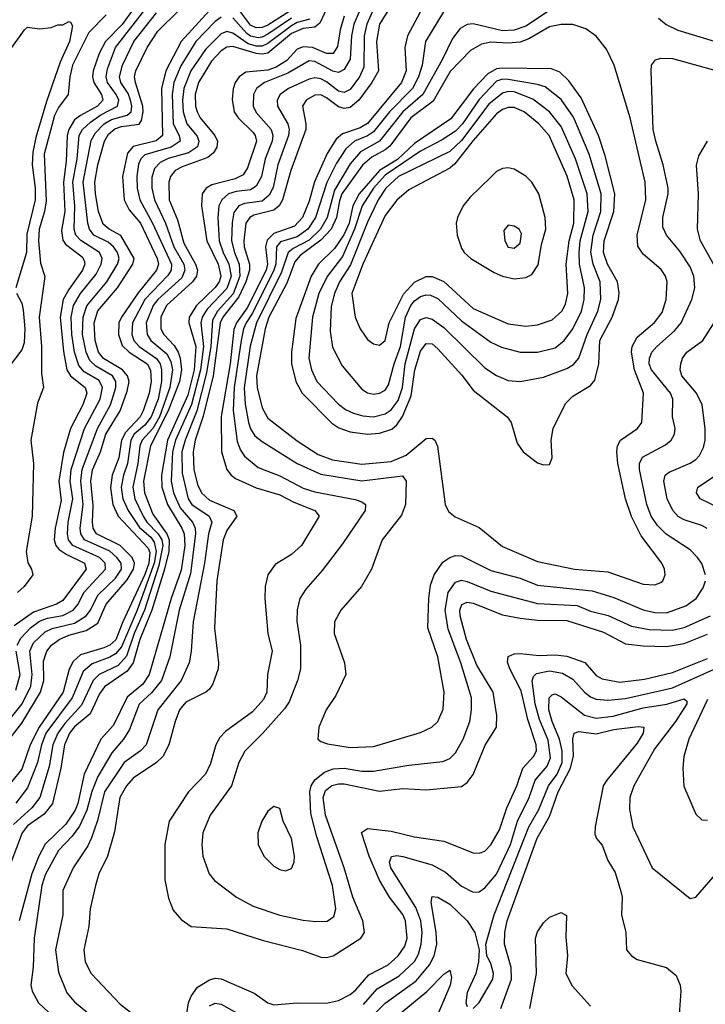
# Model space of a CAD drawing. Header units: inches. Extents: x 1308407 to 1441228, y 959628 to 1036311.
# Tile 59 of 256: x 1350683 to 1353022, y 972965 to 976325. Entities that reach past the tile are written whole.
import ezdxf

# ---------------------------------------------------------------- set-up
doc = ezdxf.new("R2010")
doc.units = ezdxf.units.IN
doc.header["$MEASUREMENT"] = 0
doc.layers.add('B3957', color=7, linetype='Continuous')

msp = doc.modelspace()

# ---------------------------------------------------------------- linework, layer by layer
at = {"layer": 'B3957', "color": 5}
for points, elevation in [([(1350650, 973873.3), (1350690, 973924.1), (1350753.8, 974030), (1350764.9, 974070), (1350764.5, 974135.5), (1350775.1, 974170), (1350791.2, 974190), (1350817.7, 974210), (1350850, 974224.2), (1350910, 974239.8), (1350950, 974265.5), (1350978.3, 974330), (1351050, 974413.4), (1351070.7, 974450), (1351074.8, 974470), (1351066.7, 974490), (1351025.1, 974530), (1350944.9, 974570), (1350933.3, 974590), (1350931.5, 974610), (1350933, 974667), (1350925.7, 974750), (1350931.4, 974788.6), (1350959.1, 974850), (1350976.6, 974910), (1351025.2, 974990), (1351050, 975057), (1351056.1, 975090), (1351050.3, 975110), (1351033.8, 975130), (1350968.7, 975168.7), (1350951.2, 975190), (1350939.8, 975230), (1350937.4, 975290), (1350949, 975331), (1351016.9, 975410), (1351068.8, 975490), (1351073.1, 975510), (1351027.9, 975587.9), (1350988.1, 975610), (1350967.3, 975627.3), (1350951.7, 975670), (1350941.2, 975730), (1350939.6, 975770), (1350949.4, 975830), (1350972.3, 975910), (1350985.9, 975934.1), (1351007.2, 975952.8), (1351030, 975960.5), (1351090, 975968.7), (1351098.8, 975981.2), (1351104.6, 976010), (1351102.6, 976030), (1351077.9, 976110), (1351074.9, 976130), (1351079.6, 976150), (1351118.1, 976230), (1351153.8, 976286.2), (1351294.8, 976425.2)], 3080), ([(1351750.7, 976410), (1351707.4, 976312.6), (1351690, 976299.9), (1351650, 976294.8), (1351610, 976278.1), (1351529, 976211), (1351510, 976206.8), (1351490, 976209.1), (1351410, 976233.4), (1351390, 976231.6), (1351370, 976218.2), (1351337.1, 976182.9), (1351292.9, 976110), (1351281.7, 976070), (1351283, 976030), (1351288.4, 976010), (1351298.3, 975990), (1351348.1, 975930), (1351357.5, 975910), (1351356, 975890), (1351344.5, 975870), (1351325.1, 975854.9), (1351236.8, 975823.2), (1351212.9, 975810), (1351197, 975790), (1351191.6, 975770), (1351193.3, 975710), (1351221.6, 975641.6), (1351242.5, 975562.5), (1351283, 975490), (1351289, 975470), (1351285.7, 975450), (1351272.1, 975430), (1351183.2, 975350), (1351164, 975310), (1351164.2, 975270), (1351174.2, 975250), (1351210, 975213), (1351223.6, 975190), (1351230.9, 975170), (1351234.5, 975130), (1351228.1, 975090), (1351189.8, 974990), (1351128.6, 974870), (1351105.1, 974750), (1351108.3, 974710), (1351137.4, 974637.4), (1351185, 974570), (1351192.6, 974550), (1351191.6, 974510), (1351176.4, 974450), (1351133.5, 974310), (1351092.3, 974210), (1351070, 974129.6), (1351050, 974101.5), (1350972.3, 974047.7), (1350955.7, 974024.3), (1350923.8, 973956.2), (1350870, 973911.5), (1350853, 973890), (1350835.5, 973850), (1350823.1, 973770), (1350794.9, 973650), (1350766.6, 973613.4), (1350710, 973573.7), (1350691.7, 973550), (1350630, 973387.3)], 3180), ([(1351971.4, 976408.6), (1351909.9, 976310.1), (1351900.4, 976250), (1351906.8, 976150), (1351884.5, 976110), (1351839.5, 976050), (1351810, 976024.8), (1351790, 976021.7), (1351770, 976027.1), (1351730, 976058.4), (1351710, 976068.3), (1351690, 976067), (1351660.4, 976050), (1351647.9, 976030), (1351659.2, 975970), (1351658.8, 975950), (1351608.1, 975810), (1351579.6, 975710), (1351567.8, 975690), (1351550, 975675), (1351482.2, 975657.8), (1351467.6, 975650), (1351454.9, 975630), (1351447.4, 975570), (1351449, 975550), (1351466.6, 975490), (1351466.6, 975470), (1351454.6, 975430), (1351430, 975378.5), (1351375.9, 975310), (1351366.4, 975290), (1351343.5, 975110), (1351308.4, 974971.6), (1351281.2, 974890), (1351274.4, 974850), (1351276.6, 974790), (1351290, 974739), (1351303.2, 974710), (1351330, 974685.7), (1351413.5, 974650), (1351423.8, 974630), (1351390, 974581.9), (1351376.6, 974550), (1351355.9, 974410), (1351348, 974248), (1351361.5, 974130), (1351359.8, 974110), (1351341.7, 974058.3), (1351330, 974040.7), (1351318.4, 974030), (1351250, 973995.2), (1351228.6, 973970), (1351212.8, 973930), (1351192, 973850), (1351170.9, 973810), (1351150, 973789.9), (1351070, 973736.3), (1351047.3, 973710), (1351024.2, 973670), (1351006.3, 973553.7), (1350982.7, 973470), (1350953.1, 973410), (1350941.3, 973370), (1350922.8, 973290), (1350918.5, 973230), (1350901.4, 973150), (1350906.4, 973110), (1350926.7, 973070), (1351025.6, 972965.6), (1351059.4, 972939.4)], 3280), ([(1351330, 976356.4), (1351233.5, 976250), (1351181.8, 976150), (1351166.9, 976090), (1351170.1, 975930), (1351148.9, 975911.1), (1351070, 975892.2), (1351051, 975869), (1351034.1, 975790), (1351039.1, 975710), (1351055.8, 975675.8), (1351094.7, 975630), (1351152.1, 975510), (1351156.3, 975490), (1351149.6, 975470), (1351087, 975393), (1351030.3, 975310), (1351021.6, 975290), (1351019.9, 975250), (1351032.6, 975212.6), (1351056.3, 975190), (1351117.6, 975150), (1351128.7, 975128.7), (1351131.3, 975090), (1351124.8, 975050), (1351104.2, 974990), (1351093.6, 974970), (1351043.6, 974916.4), (1351030.6, 974890), (1351020.9, 974830), (1350998.3, 974770), (1350992.8, 974727.2), (1351000.7, 974670), (1351018.4, 974630), (1351121.7, 974521.7), (1351126.4, 974506.4), (1351123.3, 974470), (1351110, 974431.4), (1351034.6, 974270), (1351011.2, 974208.8), (1350990, 974190.2), (1350970, 974181.1), (1350890, 974157.6), (1350865.8, 974134.2), (1350851.9, 974108.1), (1350831.4, 974030), (1350748.8, 973910), (1350718.8, 973850), (1350690, 973767), (1350619.4, 973680.6)], 3120), ([(1350650, 973938.6), (1350691.7, 973990), (1350720.5, 974050), (1350725.4, 974090), (1350717.5, 974170), (1350730, 974197.8), (1350770, 974235.9), (1350793.2, 974246.8), (1350870, 974265.7), (1350909.7, 974290), (1350924.6, 974310), (1350950, 974361.4), (1351010, 974419.1), (1351030.3, 974450), (1351029.5, 974470), (1351014.6, 974490), (1350990, 974510.6), (1350904.1, 974550), (1350891.3, 974570), (1350889.1, 974589.1), (1350899.5, 974670), (1350891.3, 974750), (1350895.8, 974790), (1350947.9, 974930), (1350993.2, 975010), (1351011.3, 975070), (1351011.2, 975090), (1350999.4, 975110), (1350942.6, 975142.6), (1350922, 975162), (1350909.4, 975190), (1350897.7, 975250), (1350899.2, 975310), (1350911.9, 975348.1), (1350980.2, 975430), (1351017.1, 975490), (1351022.6, 975510), (1351016.9, 975530), (1351003.4, 975550), (1350985.2, 975565.2), (1350935.6, 975590), (1350921.2, 975610), (1350914.8, 975630), (1350899.6, 975770), (1350927.2, 975912.8), (1350941.5, 975938.5), (1350970.9, 975970), (1350996, 975984), (1351050, 975999.5), (1351063.1, 976010), (1351065.8, 976030), (1351061.4, 976050), (1351052.5, 976072.5), (1351028.4, 976110), (1351023, 976130), (1351033.1, 976170), (1351072.8, 976250), (1351150, 976347.8)], 3060), ([(1351070, 976361.2), (1351032, 976308), (1350975.4, 976250), (1350954.4, 976210), (1350933.5, 976150), (1350931.7, 976130), (1350936.1, 976110), (1350961.9, 976070), (1350966.4, 976050), (1350948.8, 976030), (1350890, 975998.2), (1350870, 975982.7), (1350850, 975950.4), (1350845, 975930), (1350841.8, 975841.8), (1350832, 975770), (1350836.5, 975670), (1350826, 975606), (1350830, 975572.9), (1350838.7, 975558.7), (1350895.5, 975515.5), (1350902.8, 975502.8), (1350904.8, 975490), (1350896.8, 975470), (1350850, 975404.2), (1350831.7, 975370), (1350820.8, 975310), (1350832.4, 975192.4), (1350843.8, 975130), (1350855.9, 975110), (1350906.5, 975070), (1350911.5, 975050), (1350898.2, 975010), (1350855.9, 974930), (1350832.2, 974847.8), (1350816.1, 974750), (1350824.3, 974684.3), (1350803.6, 974590), (1350800.4, 974550), (1350806.2, 974530), (1350817.3, 974517.3), (1350840.9, 974500.9), (1350904.2, 974470), (1350909.7, 974450), (1350830, 974343.2), (1350808.3, 974330), (1350730, 974302.9), (1350663.5, 974256.5)], 3020), ([(1350674.1, 974190), (1350686.3, 974213.7), (1350719.2, 974250), (1350750, 974272), (1350777.9, 974282.1), (1350830, 974291.7), (1350865, 974310), (1350882, 974330), (1350901.9, 974370), (1350975.6, 974450), (1350974.3, 974470), (1350955.1, 974490), (1350864.2, 974530), (1350849.8, 974550), (1350845.9, 974570), (1350848.1, 974610), (1350863.6, 974690), (1350855, 974750), (1350858.3, 974790), (1350904.1, 974930), (1350957.8, 975030), (1350965.2, 975070), (1350953.5, 975093.5), (1350903.4, 975123.4), (1350884.4, 975144.4), (1350870, 975190.2), (1350860.8, 975250), (1350858.8, 975310), (1350867, 975350), (1350889.8, 975390), (1350943.6, 975456.4), (1350961.2, 975490), (1350964.3, 975510), (1350955.7, 975530), (1350890.9, 975570.9), (1350874.8, 975590), (1350868.6, 975610), (1350871.3, 975690), (1350864.2, 975770), (1350878.5, 975850), (1350885.7, 975930), (1350896.8, 975950), (1350924.5, 975975.5), (1350960, 976000), (1351016.9, 976030), (1351021.1, 976050), (1351012.4, 976070), (1350982.9, 976110), (1350978.4, 976130), (1350982.5, 976157.5), (1351010, 976230), (1351110, 976358.4)], 3040), ([(1351849.1, 976370), (1351823.4, 976310), (1351814.6, 976270), (1351810.3, 976190), (1351790, 976155.1), (1351770, 976144.8), (1351751.1, 976148.9), (1351690, 976181.7), (1351670, 976183.9), (1351597.6, 976142.4), (1351517.6, 976110), (1351490.6, 976090), (1351480.7, 976070), (1351479.9, 976030), (1351490, 976008), (1351540.4, 975950), (1351546, 975930), (1351543.7, 975910), (1351519.9, 975850), (1351507.8, 975790), (1351490, 975756.4), (1351470, 975744.7), (1351421.7, 975738.3), (1351395.7, 975730), (1351372.3, 975710), (1351362.6, 975690), (1351359.3, 975650), (1351363.4, 975570), (1351376.6, 975530), (1351396.3, 975490), (1351403.8, 975450), (1351390, 975407.5), (1351322.9, 975337.1), (1351305.6, 975310), (1351301.1, 975290), (1351309.9, 975210), (1351299.9, 975130), (1351268.9, 975011.1), (1351214.4, 974890), (1351204.6, 974850), (1351199.6, 974750), (1351207.5, 974710), (1351230, 974659.1), (1351272.5, 974610), (1351281.7, 974590), (1351282.4, 974570), (1351265.1, 974434.9), (1351226.7, 974310), (1351195, 974150), (1351166.2, 974070), (1351132.5, 974027.5), (1351091, 973989), (1351057.6, 973902.4), (1351036.6, 973870), (1350996.7, 973823.3), (1350950, 973741.9), (1350928.6, 973691.4), (1350912.4, 973627.6), (1350887.1, 973572.9), (1350861.7, 973538.3), (1350815.2, 973490), (1350770, 973406.8), (1350758.8, 973370), (1350732.2, 973190), (1350728.9, 973091.1), (1350720.7, 973030), (1350725.3, 973010), (1350747.3, 972970), (1350851.4, 972871.4)], 3240), ([(1351885.9, 976350), (1351866.9, 976310), (1351858, 976270), (1351856.7, 976163.3), (1351842.3, 976130), (1351810, 976086.1), (1351790, 976076.1), (1351770, 976081.5), (1351730, 976112.6), (1351710, 976123.2), (1351690, 976126.8), (1351670, 976122.1), (1351600.5, 976090), (1351571.2, 976070), (1351561.4, 976050), (1351563, 976030), (1351597.4, 975970), (1351601.9, 975950), (1351600.2, 975930), (1351563.8, 975830), (1351547.5, 975752.5), (1351534.1, 975725.9), (1351510, 975705.8), (1351450, 975697.3), (1351430.8, 975690), (1351413.6, 975666.4), (1351407.6, 975632.4), (1351405.6, 975570), (1351415.4, 975530), (1351432.1, 975490), (1351433.7, 975450), (1351410.7, 975389.3), (1351357.4, 975330), (1351340.6, 975299.4), (1351334.7, 975210), (1351320.7, 975119.3), (1351287.3, 974990), (1351247.3, 974890), (1351236.5, 974850), (1351237.7, 974777.7), (1351257.5, 974690), (1351270.4, 974670), (1351329.1, 974630), (1351338.6, 974610), (1351326.6, 974570), (1351313.2, 974470), (1351274.4, 974270), (1351268.2, 974170), (1351261.1, 974130), (1351234, 974070), (1351154.4, 973970), (1351114.4, 973850), (1351094.8, 973830), (1351039.1, 973790), (1350972, 973690), (1350948.6, 973591.4), (1350927.7, 973532.3), (1350914.9, 973505.1), (1350865.3, 973430), (1350830, 973353.3), (1350830.5, 973269.5), (1350805.3, 973150), (1350814.8, 973074.8), (1350844.2, 973004.2), (1350870, 972973.5), (1350915.9, 972935.9)], 3260), ([(1352048.9, 976350), (1352005.5, 976270), (1351996.6, 976230), (1352001.5, 976150), (1351985, 976110), (1351869.1, 975970.9), (1351844.6, 975955.4), (1351784.2, 975935.8), (1351762.8, 975917.2), (1351732.2, 975867.8), (1351688.5, 975771.5), (1351670, 975706), (1351647.6, 975650), (1351620.3, 975619.7), (1351550, 975595.7), (1351527.7, 975572.3), (1351521.9, 975550), (1351528, 975490), (1351524.2, 975470), (1351458.5, 975341.5), (1351422.2, 975290), (1351412.9, 975267.1), (1351400.6, 975150), (1351370.5, 974970.5), (1351371.6, 974850), (1351390.1, 974790), (1351404.3, 974770), (1351419.1, 974759.1), (1351490, 974727.1), (1351570, 974703), (1351618.4, 974678.4), (1351690.2, 974650), (1351704.7, 974630), (1351644.3, 974530), (1351610, 974500.2), (1351554, 974466), (1351529.3, 974430.7), (1351520.4, 974390), (1351519.1, 974350), (1351529.6, 974230.4), (1351543.8, 974170), (1351528.8, 974090), (1351525.5, 974030), (1351514.8, 974005.2), (1351477.3, 973962.7), (1351384.7, 973895.3), (1351365.3, 973874.7), (1351352.4, 973850), (1351333.9, 973786.1), (1351317.3, 973750), (1351258.9, 973690), (1351192.6, 973590), (1351177.9, 973510), (1351178, 973390), (1351190, 973327.3), (1351206.1, 973286.1), (1351233.9, 973253.9), (1351268, 973230), (1351390, 973222.6), (1351510, 973183.6), (1351648, 973148), (1351710, 973125.7), (1351730, 973124), (1351752.3, 973130), (1351846.5, 973190), (1351859.3, 973210), (1351853.3, 973250), (1351819.9, 973330), (1351790.2, 973430), (1351726.5, 973610), (1351718.7, 973670), (1351726.1, 973693.9), (1351748.2, 973711.8), (1351770, 973716.9), (1351790, 973716.6), (1351910, 973692.1), (1351990, 973700.8), (1352070, 973696.9), (1352190, 973708.2), (1352210, 973721.1), (1352230, 973749.3), (1352271.5, 973848.5), (1352309.9, 973910), (1352311.3, 973950), (1352298.8, 974030), (1352242.5, 974122.5), (1352207.4, 974210), (1352185.6, 974290), (1352184.6, 974310), (1352190.8, 974329.2), (1352210, 974336.9), (1352230, 974333.2), (1352330, 974294.3), (1352390, 974282.4), (1352450, 974275.8), (1352550, 974274.6), (1352674.8, 974234.8), (1352750, 974195.3), (1352810, 974188), (1352890, 974186.3), (1352950, 974196.5), (1353030, 974228)], 3320), ([(1352128.7, 976351.3), (1352067.1, 976250), (1352056.3, 976170), (1352043.5, 976130), (1352022.5, 976090), (1351944.8, 976010), (1351890, 975942.2), (1351870, 975928.6), (1351825.3, 975910), (1351796.1, 975883.9), (1351764.3, 975835.7), (1351731.1, 975768.9), (1351691.7, 975650), (1351665.9, 975610), (1351630, 975584), (1351573.1, 975566.9), (1351559.1, 975550), (1351556.5, 975490), (1351549.8, 975470), (1351476.8, 975323.2), (1351456, 975290), (1351446.9, 975270), (1351438.3, 975230), (1351415.1, 975070), (1351410.9, 974990.9), (1351425.4, 974885.4), (1351436.2, 974856.2), (1351450, 974835.3), (1351496.7, 974796.7), (1351570, 974767.9), (1351650, 974725.8), (1351690, 974713.7), (1351827.5, 974687.5), (1351850, 974679.8), (1351863.2, 974670), (1351861.8, 974650), (1351783.8, 974536.2), (1351714.9, 974445.1), (1351658.8, 974381.2), (1351638.6, 974350), (1351629, 974311), (1351627.9, 974272.1), (1351640.7, 974190), (1351640.5, 974110), (1351630.7, 974070), (1351602.7, 973997.3), (1351586.6, 973973.4), (1351511.1, 973888.9), (1351451.4, 973828.6), (1351430.6, 973789.4), (1351405.4, 973710), (1351333, 973610), (1351307.5, 973550), (1351303.9, 973510), (1351308, 973470), (1351329.3, 973410), (1351347, 973387), (1351422, 973330), (1351479.7, 973299.7), (1351570, 973269), (1351650, 973251.7), (1351693.3, 973246.7), (1351731.4, 973248.6), (1351755.2, 973264.8), (1351761.9, 973290), (1351749.6, 973370), (1351696.2, 973536.2), (1351676.1, 973616.1), (1351673.2, 973690), (1351677.7, 973710), (1351689.5, 973730.5), (1351723.1, 973756.9), (1351752.1, 973767.9), (1351789.9, 973770.1), (1351850, 973760.7), (1351890, 973760.2), (1352010, 973780.5), (1352126.4, 973793.6), (1352150, 973803), (1352170, 973823), (1352196.4, 973870), (1352218.2, 973930), (1352224.5, 973970), (1352224.3, 974010), (1352188.5, 974130), (1352144.9, 974244.9), (1352134, 974310), (1352144.5, 974370), (1352170, 974404.9), (1352190, 974411.6), (1352210, 974408), (1352290, 974374.2), (1352450, 974332.8), (1352585.2, 974325.2), (1352630, 974306.2), (1352691, 974291), (1352770, 974255.6), (1352830, 974243.6), (1352910, 974241.5), (1352950, 974250.1), (1353040.2, 974290)], 3340), ([(1351642, 976378), (1351530, 976306.1), (1351510, 976297.8), (1351490, 976296.6), (1351470, 976305.9), (1351425.6, 976365.6)], 3120), ([(1352490, 976356), (1352410, 976302.6), (1352370, 976288.9), (1352330, 976287.3), (1352230, 976310.6), (1352210, 976309), (1352185.2, 976294.8), (1352159.1, 976260.9), (1352125.5, 976190), (1352058.5, 976070), (1351990, 976010), (1351910.6, 975910), (1351845.7, 975874.3), (1351810, 975832.4), (1351756.4, 975743.6), (1351731.8, 975650), (1351709, 975610), (1351670, 975573), (1351616.2, 975543.8), (1351599.2, 975530), (1351576.5, 975463.5), (1351490.7, 975290), (1351468.9, 975211.1), (1351448.9, 975068.9), (1351452.2, 975012.2), (1351463.6, 974950), (1351470, 974928.1), (1351485.2, 974905.2), (1351510, 974884.9), (1351630.1, 974810), (1351710, 974773.3), (1351850, 974750.9), (1351988.4, 974768.4), (1352001.4, 974750), (1351999.1, 974670), (1351985.5, 974634.5), (1351919.8, 974550), (1351882.7, 974450), (1351849.6, 974390.4), (1351778.8, 974310), (1351757.1, 974270), (1351756, 974230), (1351791.2, 974130), (1351795.8, 974090), (1351761.7, 974018.3), (1351728, 973970), (1351703.6, 973910), (1351700.5, 973870), (1351710, 973861.6), (1351733.4, 973853.4), (1351810, 973840.7), (1351890, 973844), (1352050, 973892.1), (1352088.5, 973910), (1352109.9, 973930.1), (1352127.7, 973972.3), (1352131.5, 974030), (1352109.4, 974150), (1352075.6, 974250), (1352079, 974350), (1352084.5, 974395.5), (1352096.6, 974430), (1352127, 974473), (1352150, 974489.6), (1352170, 974496.2), (1352190, 974495.3), (1352290, 974445.5), (1352390, 974418.5), (1352450, 974395.2), (1352635.6, 974375.6), (1352710, 974353.3), (1352810, 974310.5), (1352850, 974301.5), (1352890, 974301.1), (1352955.9, 974324.1), (1352990.7, 974349.3), (1353014.5, 974385.5), (1353022.2, 974410)], 3360), ([(1350650, 976222), (1350699, 976290), (1350710, 976298.8), (1350750, 976294), (1350790, 976298), (1350813.2, 976306.8), (1350830, 976307.7), (1350850, 976318.8), (1350856.3, 976316.3), (1350863.5, 976303.5), (1350852.6, 976250), (1350820.6, 976179.4), (1350774.8, 976045.2), (1350737.5, 975922.5), (1350727.5, 975872.5), (1350725.3, 975830), (1350735.8, 975750), (1350735.1, 975710), (1350707.1, 975592.9), (1350706.6, 975530), (1350669.2, 975410)], 2960), ([(1351673.1, 976326.9), (1351630, 976315.1), (1351610, 976304), (1351530, 976243.1), (1351510, 976234.6), (1351490, 976234.5), (1351462.7, 976242.7), (1351410, 976278.9), (1351390, 976284.4), (1351370, 976276.1), (1351316.5, 976223.5), (1351266.8, 976150), (1351242.5, 976090), (1351238.4, 976050), (1351240.6, 976010), (1351252.8, 975970), (1351287.9, 975927.9), (1351294.6, 975910), (1351289.1, 975890.9), (1351258.4, 975870), (1351188.9, 975851.1), (1351162.2, 975837.8), (1351142.8, 975817.2), (1351133.8, 975786.2), (1351134.1, 975750), (1351142.9, 975710), (1351180.8, 975630), (1351208.7, 975550), (1351242.5, 975490), (1351246.7, 975470), (1351235.9, 975444.1), (1351154.1, 975370), (1351138, 975350), (1351114.4, 975290), (1351117.3, 975250), (1351130.1, 975230), (1351184.7, 975184.7), (1351198, 975158), (1351203.9, 975130), (1351195.5, 975070), (1351159.7, 974970), (1351136.6, 974930), (1351101.1, 974890), (1351092.8, 974870), (1351086.4, 974810), (1351068.5, 974730), (1351075.6, 974690), (1351104.3, 974630), (1351116.3, 974610), (1351155.7, 974570), (1351167.6, 974550), (1351171.3, 974530), (1351157.8, 974462.2), (1351108.8, 974310), (1351073.8, 974230), (1351046.7, 974153.3), (1351018.6, 974121.4), (1350954, 974090), (1350933, 974070), (1350894.3, 973985.7), (1350836.6, 973923.4), (1350812.8, 973890), (1350795.6, 973850), (1350783.5, 973776.5), (1350751.4, 973670), (1350724.5, 973635.5), (1350661.4, 973578.6)], 3160), ([(1351370, 976333.7), (1351350, 976318.4), (1351284.3, 976250), (1351233.1, 976166.9), (1351209.3, 976110.7), (1351203.1, 976070), (1351206.9, 975970), (1351226.5, 975930), (1351230.1, 975910), (1351199.3, 975890), (1351110, 975863.2), (1351096.2, 975850), (1351088.1, 975831.9), (1351082.9, 975790), (1351083.3, 975750), (1351092.9, 975710), (1351136.4, 975630), (1351200.7, 975490), (1351200, 975470), (1351188.8, 975451.3), (1351109.6, 975370), (1351067.5, 975290), (1351065.6, 975250), (1351072.8, 975230), (1351090.4, 975210), (1351150, 975168.7), (1351161.6, 975150), (1351166.8, 975130), (1351167, 975090), (1351155.6, 975030), (1351131.7, 974970), (1351110, 974941.6), (1351072.9, 974910), (1351062, 974890), (1351051.1, 974810), (1351036.9, 974770), (1351029.3, 974730), (1351034.2, 974690), (1351052.4, 974650), (1351091.7, 974591.7), (1351130, 974558.6), (1351142.2, 974542.2), (1351148.1, 974510), (1351141.2, 974470), (1351084.1, 974310), (1351030, 974184.2), (1351010, 974160.6), (1350990, 974148.9), (1350930, 974126.9), (1350899.7, 974100.3), (1350862.1, 974010), (1350772.1, 973890), (1350757, 973850), (1350743.4, 973790), (1350710, 973703.2), (1350670, 973651.6)], 3140), ([(1350978.1, 976341.9), (1350918.7, 976281.3), (1350862.7, 976170), (1350853.6, 976130), (1350848.1, 976070), (1350815, 976025), (1350801.6, 975998.4), (1350766, 975866), (1350773.2, 975706.8), (1350768, 975670), (1350749.8, 975610), (1350746.8, 975570), (1350753.8, 975493.8), (1350768.4, 975448.4), (1350748.8, 975310), (1350757.5, 975210), (1350757.7, 975117.7), (1350764.2, 975070), (1350744, 975016), (1350721.3, 974890), (1350730.1, 974810.1), (1350725.7, 974630), (1350705, 974510), (1350710.9, 974470.9), (1350723.1, 974450), (1350727.5, 974430), (1350698.3, 974390), (1350675.1, 974370)], 2980), ([(1351790, 976336.9), (1351776.2, 976290), (1351766.8, 976233.2), (1351752, 976210), (1351730, 976209.2), (1351681.6, 976230), (1351650, 976232.8), (1351630, 976223.8), (1351594.2, 976185.8), (1351557.7, 976162.3), (1351530, 976152.4), (1351454.2, 976145.8), (1351431.1, 976130), (1351417.7, 976110), (1351411, 976089), (1351407.8, 976052.2), (1351414.9, 976010), (1351428.3, 975990), (1351479.5, 975939.5), (1351486.4, 975930), (1351490.9, 975910), (1351460.5, 975819.5), (1351444.9, 975795.1), (1351418.5, 975781.5), (1351338.8, 975761.2), (1351318.9, 975750), (1351305.2, 975730), (1351303.4, 975690), (1351321.1, 975570), (1351360.1, 975490), (1351368.9, 975450), (1351362.9, 975430), (1351349.6, 975410.4), (1351285.9, 975350), (1351260.9, 975310), (1351259.9, 975290), (1351283.4, 975210), (1351278.4, 975130), (1351256.3, 975043.7), (1351187, 974890), (1351166.8, 974770), (1351168.2, 974730), (1351187.7, 974670), (1351236.6, 974590), (1351244.4, 974570), (1351246.2, 974530), (1351233.7, 974446.3), (1351199.9, 974350), (1351125.1, 974090), (1351102.8, 974057.2), (1351050, 974012.6), (1351002.6, 973917.4), (1350959.5, 973870), (1350903, 973750), (1350881.4, 973650), (1350872.3, 973627.7), (1350840.3, 973579.7), (1350770, 973511.4), (1350747.9, 973470), (1350724.2, 973410), (1350681.5, 973250)], 3220), ([(1351610, 976330.4), (1351530, 976275.1), (1351510, 976264.7), (1351496.7, 976263.3), (1351470, 976268.9), (1351457.8, 976277.8), (1351410, 976330.7)], 3140), ([(1352862.7, 976330), (1352888.2, 976308.2), (1352928.7, 976288.7), (1353090, 976240.5)], 3380), ([(1353022.5, 974430), (1353010, 974468.7), (1352995.6, 974490), (1352970, 974515.8), (1352888.9, 974568.9), (1352859, 974599), (1352837.3, 974630), (1352822.3, 974670), (1352798, 974790), (1352797.8, 974810), (1352807.7, 974832.3), (1352886, 974874), (1352905.4, 974890), (1352917, 974910), (1352918.9, 974930), (1352909.9, 974970), (1352911.8, 975030), (1352903.5, 975050), (1352838.5, 975130), (1352830.8, 975150), (1352831.7, 975170), (1352839.9, 975190), (1352856.7, 975210), (1352917.5, 975262.5), (1352939.9, 975290), (1352976.2, 975370), (1352986.7, 975410), (1352983.1, 975450), (1352970, 975481.1), (1352935.4, 975535.4), (1352889.2, 975590), (1352877.3, 975617.3), (1352876.7, 975650), (1352895.5, 975730), (1352895.5, 975750), (1352878.8, 975830), (1352852.7, 975910), (1352844.6, 975950), (1352837.3, 976150), (1352838.9, 976170), (1352852.1, 976187.9), (1352870, 976194), (1352910, 976192.2), (1353070, 976147.8)], 3360), ([(1353070, 975454.5), (1353005.3, 975570), (1352995.1, 975610), (1352999.3, 975730), (1352991.7, 975828.3), (1352999.5, 975860.5), (1353029.6, 975910)], 3340), ([(1350672, 975392), (1350690, 975357.1), (1350694.5, 975334.5), (1350700.4, 975270), (1350698, 975222), (1350690, 975198.5), (1350643, 975137)], 2960), ([(1353027.9, 974587.9), (1353010, 974599.2), (1352950, 974617.5), (1352930, 974629.9), (1352911.5, 974650), (1352892.1, 974690), (1352880.1, 974750), (1352885.4, 974770), (1352898.9, 974781.1), (1352970, 974811), (1352990, 974823.8), (1353002.3, 974837.7), (1353015.6, 974864.4), (1353021.2, 974890), (1353021.8, 974930), (1353011.4, 975010), (1352992.2, 975050), (1352941.8, 975110), (1352936.6, 975130), (1352938.4, 975150), (1352944, 975170), (1352958.6, 975190), (1353014.1, 975230), (1353050, 975286.5)], 3340), ([(1353070, 974657.4), (1353005, 974690), (1352991.6, 974710), (1352996.8, 974730), (1353050, 974765.1)], 3320), ([(1350670, 974036.5), (1350684.1, 974090), (1350670.5, 974170)], 3040), ([(1351252.8, 972932.8), (1351259.1, 972970), (1351267.7, 972992.3), (1351290, 973023), (1351330, 973048.1), (1351350, 973053.4), (1351370, 973051.5), (1351483.2, 973003.2), (1351530, 972969.5), (1351550, 972962.3), (1351630, 972969.3), (1351730, 972968.2), (1351770, 972977.4), (1351810, 972998.2), (1351830, 973013.7), (1351874.4, 973065.6), (1351940.3, 973099.7), (1351974, 973130), (1351997.2, 973162.8), (1352004.7, 973190), (1351998.9, 973250), (1351990, 973270.9), (1351944.1, 973330), (1351910, 973388), (1351874.9, 973470), (1351849.2, 973550.8), (1351870, 973564.7), (1351950, 973555.1), (1352030, 973536), (1352130, 973521.8), (1352230, 973481.9), (1352250, 973480.9), (1352270, 973487.8), (1352290, 973508.4), (1352320.1, 973559.9), (1352344.6, 973635.4), (1352378.6, 973710), (1352399.6, 973770), (1352436, 973810), (1352445.9, 973830), (1352445.3, 973850), (1352416.1, 973936.1), (1352394.3, 974034.3), (1352354.7, 974110), (1352347.6, 974132.4), (1352350, 974151.6), (1352370, 974160.8), (1352390, 974161.3), (1352455.5, 974155.5), (1352510, 974157.8), (1352550, 974152.4), (1352610.7, 974130.7), (1352650, 974087.2), (1352670, 974074.9), (1352730, 974064.3), (1352814.3, 974074.3), (1352910, 974096.9), (1353030, 974144.7)], 3280), ([(1351855.8, 972964.2), (1351902.5, 973017.5), (1351977.8, 973062.2), (1352029.4, 973110.6), (1352043.8, 973136.2), (1352053, 973170), (1352056, 973210), (1352051.1, 973250), (1352034.5, 973294.5), (1351949, 973430), (1351945, 973450), (1351951.1, 973468.9), (1351970, 973472.5), (1351990, 973468.9), (1352090, 973440.6), (1352135.5, 973415.5), (1352190, 973368.1), (1352230, 973347.8), (1352250, 973348.9), (1352270, 973362.1), (1352310, 973408.4), (1352357.5, 973510), (1352381.5, 973590), (1352420.6, 973670), (1352441.7, 973730), (1352482.5, 973777.5), (1352494, 973806), (1352486.4, 973866.4), (1352456.1, 973936.1), (1352441.4, 973990), (1352430.9, 974069.1), (1352436.1, 974083.9), (1352446.3, 974093.7), (1352490, 974102.8), (1352534.3, 974094.3), (1352570, 974074.3), (1352610, 974030.1), (1352630, 974014.5), (1352650, 974006.4), (1352690, 974002.1), (1352750, 974008.8), (1352910, 974045.1), (1353070, 974116.8)], 3260), ([(1352230, 972950.3), (1352250, 972970.3), (1352296.7, 973050), (1352298.9, 973070), (1352290, 973104.2), (1352276.2, 973130), (1352273.5, 973170), (1352302, 973270), (1352420.1, 973570), (1352453.7, 973630), (1352486.7, 973710), (1352516.8, 973750), (1352534.1, 973790), (1352533.6, 973830), (1352525.1, 973870), (1352499.5, 973930), (1352487.9, 973970), (1352489.1, 974010.9), (1352499.6, 974020.4), (1352510, 974024.2), (1352530, 974013.6), (1352610, 973951.4), (1352650, 973940.9), (1352707.7, 973947.7), (1352810, 973976.9), (1352891.2, 973988.8), (1352950, 974006.9), (1352958.7, 973998.7), (1352958.7, 973990), (1352920.5, 973930), (1352850, 973837.5), (1352778.3, 973710), (1352765.1, 973670), (1352763.5, 973630), (1352775.2, 973570), (1352841.2, 973430), (1352970, 973325.7), (1352990, 973330.3), (1353092.8, 973450)], 3240), ([(1353030, 974004.7), (1352965.8, 973870), (1352948.6, 973810), (1352944.8, 973770), (1352949.3, 973709.3), (1352990, 973614), (1353010, 973594.4), (1353030, 973593.1)], 3260), ([(1352324.3, 972950), (1352360.7, 973050), (1352359.6, 973090), (1352337.2, 973170), (1352338.2, 973210), (1352346.1, 973250), (1352448.9, 973531.1), (1352490, 973605.9), (1352520.2, 973690), (1352562.4, 973770), (1352572.4, 973812.4), (1352570.3, 973869.7), (1352575.1, 973890), (1352590, 973895.6), (1352650, 973887.4), (1352710, 973902.6), (1352792.7, 973912.7), (1352812.6, 973910), (1352810.6, 973890), (1352790, 973855.9), (1352685.8, 973730), (1352673.7, 973710), (1352646.2, 973570), (1352645.5, 973545.5), (1352650.7, 973530.7), (1352670, 973507.4), (1352690, 973454.9), (1352714.4, 973414.4), (1352733.9, 973350), (1352738.1, 973330), (1352736.6, 973270), (1352750.8, 973210), (1352753.6, 973150), (1352770.3, 973130), (1352790, 973117.7), (1352890, 973090.7), (1352922.5, 973062.5), (1352936.8, 973030), (1352939, 973010), (1352932.4, 972930)], 3220), ([(1351790, 972830.6), (1351930, 972968.6), (1352035, 973045), (1352081, 973099), (1352097.3, 973130), (1352105.8, 973170), (1352103.6, 973210), (1352086.7, 973313.3), (1352090, 973332.2), (1352110, 973330.1), (1352150, 973306.6), (1352209, 973250), (1352235.3, 973210), (1352250.8, 973150), (1352248.4, 973110), (1352238.7, 973070), (1352210, 973004.5), (1352205.2, 972970), (1352210, 972957.1)], 3240), ([(1352423.9, 972950), (1352445.6, 973070), (1352442.8, 973190), (1352450, 973212.2), (1352470, 973242.3), (1352490, 973262), (1352530, 973277.6), (1352548.1, 973268.1), (1352545.7, 973194.3), (1352551.6, 973131.6), (1352546.5, 973070), (1352568.1, 973028.1), (1352630, 972958)], 3180), ([(1351930, 972891.7), (1352072.2, 973007.8), (1352130, 973067.8), (1352150, 973081.1), (1352156.1, 973056.1), (1352151.7, 973030), (1352092.7, 972890)], 3220), ([(1351330, 972958.9), (1351350, 972968.1), (1351370, 972964.9), (1351490, 972898.4)], 3260)]:
    msp.add_lwpolyline(points, dxfattribs=dict(at, elevation=elevation))
for points, elevation in [([(1352530, 976308.4), (1352490, 976300.7), (1352419.9, 976260.1), (1352390, 976248.5), (1352350, 976244.3), (1352290, 976247.8), (1352258.2, 976241.8), (1352220.8, 976219.2), (1352152, 976148), (1352093.2, 976046.8), (1352017.2, 975990), (1351946.2, 975893.8), (1351930, 975880.5), (1351883.9, 975856.1), (1351852.1, 975827.9), (1351782.5, 975730), (1351773.8, 975706.2), (1351763.9, 975650), (1351746, 975610), (1351710, 975571.9), (1351640, 975520), (1351621.6, 975498.4), (1351594.1, 975425.9), (1351532.6, 975310), (1351520.3, 975270), (1351491.3, 975110), (1351492.9, 975070), (1351510, 975000.7), (1351530, 974965.1), (1351630, 974888), (1351701.1, 974841.1), (1351750, 974823.3), (1351850, 974807.6), (1351950, 974816.6), (1352001.6, 974838.4), (1352070, 974895.1), (1352090, 974897.1), (1352099.7, 974890), (1352108.9, 974868.9), (1352134.2, 974670), (1352146.4, 974646.4), (1352168.1, 974628.1), (1352250, 974591.6), (1352330, 974527.3), (1352450, 974476.3), (1352576.3, 974450), (1352690, 974441), (1352810, 974398.6), (1352850, 974396.3), (1352870, 974403.6), (1352877.3, 974410), (1352885, 974430), (1352883.2, 974450), (1352873.6, 974470), (1352802.9, 974562.9), (1352769.7, 974629.7), (1352749.2, 974690), (1352724, 974810), (1352720.6, 974850), (1352723, 974870), (1352733, 974890), (1352790.7, 974930), (1352805.4, 974950), (1352811.3, 975050), (1352780.9, 975130), (1352770.2, 975189.8), (1352772.2, 975210), (1352790, 975241.5), (1352849, 975291), (1352874.7, 975325.3), (1352888.3, 975370), (1352892.2, 975430), (1352886.2, 975450), (1352871.9, 975471.9), (1352810, 975524.5), (1352791.6, 975551.6), (1352789, 975590), (1352819.5, 975710), (1352816.4, 975770), (1352765.8, 975990), (1352710.8, 976170), (1352684.8, 976224.8), (1352650, 976269.1), (1352614.2, 976294.2), (1352570, 976308.2)], 3380), ([(1352330, 976159.9), (1352310, 976157.2), (1352280.3, 976139.7), (1352230.7, 976089.3), (1352153.3, 975986.7), (1352030, 975902.6), (1351972, 975848), (1351911, 975810), (1351841.6, 975730), (1351819.7, 975690), (1351807, 975630), (1351789.3, 975590.7), (1351756.4, 975543.6), (1351702.9, 975490), (1351677.5, 975450), (1351625.5, 975305.5), (1351609.8, 975190), (1351610.1, 975150), (1351625.1, 975090), (1351646.3, 975050), (1351747.4, 974947.4), (1351771.5, 974931.5), (1351810, 974918.6), (1351870, 974910.9), (1351910, 974913.6), (1351952.8, 974927.2), (1351970, 974942), (1351989.3, 974970.7), (1352018.4, 975041.6), (1352031, 975130), (1352050, 975193.6), (1352070, 975219.4), (1352090, 975218.3), (1352110, 975201.9), (1352191.3, 975111.3), (1352230, 975060.7), (1352346.2, 974970), (1352359.2, 974950), (1352380.2, 974880.2), (1352400.3, 974850), (1352450, 974812.4), (1352470, 974805.5), (1352490, 974807.3), (1352499.6, 974830), (1352496.2, 974890), (1352503.4, 974930), (1352544.5, 975015.5), (1352570, 975039.8), (1352630, 975077), (1352645.6, 975094.4), (1352659.1, 975150), (1352662.1, 975230), (1352703.9, 975310), (1352726.1, 975370), (1352727.7, 975392.3), (1352722.2, 975430), (1352688.4, 975490), (1352674.8, 975530), (1352677.5, 975570), (1352710, 975670), (1352712.8, 975730), (1352680.7, 975860.7), (1352658.1, 975930), (1352598, 976058), (1352556.4, 976116.4), (1352526.1, 976146.1), (1352497.1, 976157.1)], 3420), ([(1352330, 976121.4), (1352310, 976114.6), (1352250, 976053), (1352193.9, 975970), (1352170, 975944.3), (1352124.8, 975915.2), (1352050, 975876.4), (1351930, 975793.8), (1351889.5, 975750), (1351851.1, 975690), (1351825.4, 975610), (1351783.7, 975516.3), (1351731.7, 975448.3), (1351703.9, 975390), (1351682.3, 975310), (1351669.4, 975170), (1351678, 975130), (1351697.2, 975090), (1351770, 975013.1), (1351794.7, 974994.7), (1351822.2, 974982.2), (1351853.2, 974973.2), (1351890, 974969.4), (1351930, 974979.4), (1351950, 974993.6), (1351974.2, 975025.8), (1351989.4, 975070), (1351997.7, 975150), (1352030, 975270.1), (1352050, 975301.9), (1352070, 975308.4), (1352090, 975302.3), (1352130, 975274.2), (1352270, 975136.9), (1352310, 975110.1), (1352350, 975093.7), (1352390.4, 975089.6), (1352470, 975105.2), (1352550, 975134.4), (1352572.4, 975147.6), (1352590.5, 975169.5), (1352618.9, 975250), (1352655.6, 975330), (1352665.7, 975370), (1352663.2, 975430), (1352639.6, 975490), (1352631.6, 975531.6), (1352639.2, 975590), (1352665.9, 975670), (1352666.2, 975730), (1352625.5, 975865.5), (1352572.3, 975992.3), (1352530, 976052.8), (1352475.4, 976095.4), (1352450, 976104), (1352350, 976120.6)], 3440), ([(1352350, 976080.2), (1352330, 976074.3), (1352283.9, 976036.1), (1352190, 975913.1), (1352150, 975875.4), (1351975.5, 975790), (1351932.6, 975750), (1351906.3, 975710), (1351870, 975634.4), (1351811.9, 975488.1), (1351774.4, 975430), (1351756.7, 975390), (1351745.9, 975345.9), (1351742.3, 975262.3), (1351750, 975207.4), (1351783.1, 975143.1), (1351850, 975063.5), (1351870, 975051), (1351890, 975047.4), (1351910, 975050.1), (1351930, 975060.8), (1351941.2, 975078.8), (1351960, 975150), (1351981.9, 975210), (1351998.8, 975310), (1352017.9, 975350), (1352030, 975365.9), (1352050, 975380.6), (1352070, 975386.1), (1352084.4, 975384.4), (1352110, 975373.2), (1352190, 975297), (1352290, 975224.3), (1352327.2, 975207.2), (1352390, 975190.1), (1352449.9, 975190.1), (1352510, 975205.5), (1352540.4, 975230), (1352570, 975270.1), (1352599.2, 975330), (1352609.1, 975370), (1352609.7, 975410), (1352592.6, 975490), (1352591.2, 975530), (1352595.5, 975570), (1352622.4, 975670), (1352618.9, 975730), (1352579.4, 975850), (1352530, 975960.9), (1352490.9, 976010.9), (1352434.1, 976054.1), (1352370, 976078.7)], 3460), ([(1352370, 976025.2), (1352350, 976025.1), (1352330, 976018.1), (1352310, 976003.8), (1352230, 975912.8), (1352167.2, 975832.8), (1352150, 975818.5), (1352010, 975744.4), (1351970, 975709.5), (1351930, 975656.7), (1351853.1, 975490), (1351816.4, 975390), (1351827.3, 975310), (1351844, 975270), (1351870, 975233.4), (1351890, 975218.9), (1351910, 975213.7), (1351929.8, 975230.2), (1351943.2, 975290), (1351991.8, 975388.2), (1352030, 975428.6), (1352070, 975448.3), (1352090, 975448.8), (1352130, 975431.9), (1352230, 975339.5), (1352350, 975287.4), (1352410, 975279), (1352450, 975283.4), (1352499.1, 975300.9), (1352532.7, 975330), (1352545.5, 975354.5), (1352553.5, 975390), (1352546.8, 975490), (1352557.5, 975570), (1352573.8, 975630), (1352575, 975710), (1352550.7, 975790.7), (1352489.1, 975929.1), (1352454.5, 975970), (1352403.6, 976010)], 3480), ([(1352350, 975819.6), (1352330, 975817), (1352310, 975806.5), (1352290, 975788), (1352220.3, 975719.7), (1352196.3, 975690), (1352177.1, 975650), (1352172.5, 975630), (1352175.7, 975590), (1352190, 975544.9), (1352199.2, 975530), (1352221.7, 975510), (1352301.6, 975461.6), (1352330, 975449.2), (1352370, 975441), (1352410, 975444.7), (1352430, 975455.4), (1352451.3, 975488.7), (1352462.8, 975557.2), (1352477.5, 975610), (1352475.5, 975650), (1352454.3, 975730), (1352430.7, 975770.7), (1352410, 975790.4), (1352370, 975814.9)], 3520), ([(1352350, 975623.7), (1352334.9, 975605.1), (1352338.5, 975570), (1352350, 975548), (1352370, 975544.7), (1352390, 975562), (1352394.4, 975594.4), (1352386.6, 975610), (1352370, 975619.7)], 3540), ([(1351550, 973639.3), (1351530, 973623.7), (1351508.8, 973590), (1351494.9, 973550), (1351496.5, 973510), (1351515.8, 973470), (1351550, 973435.8), (1351570, 973424.2), (1351590, 973420.3), (1351610, 973428.2), (1351619.7, 973450), (1351620.9, 973470), (1351610.5, 973530), (1351582.3, 973590), (1351570, 973633.2)], 3360)]:
    msp.add_lwpolyline(points, close=True, dxfattribs=dict(at, elevation=elevation))

doc.saveas('drawing.dxf')
